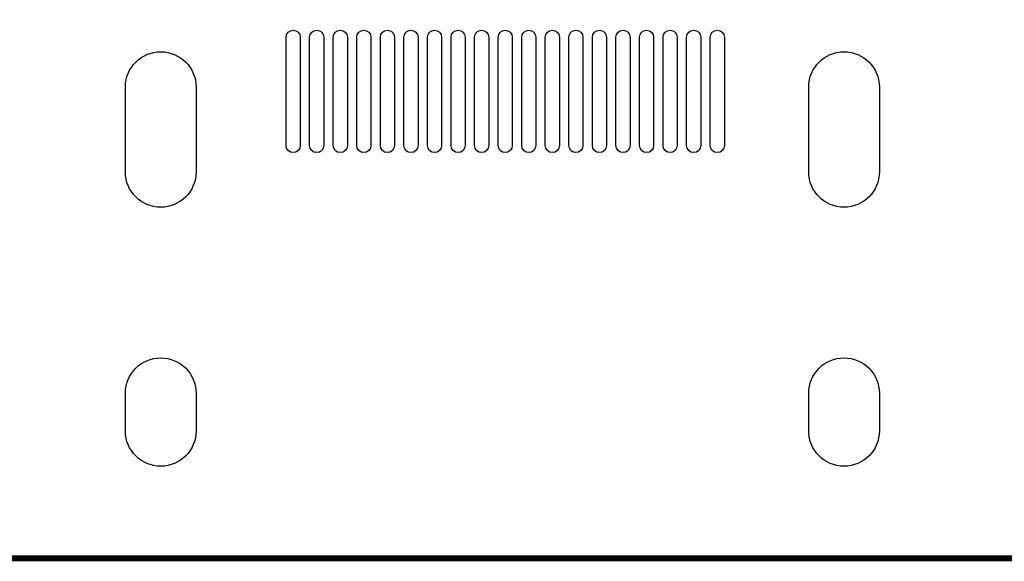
# Model space of a CAD drawing. Extents: x -181 to 108, y -18 to 160.
# Tile 4 of 17: x 13 to 34, y 0 to 11. Entities that reach past the tile are written whole.
import ezdxf

# ---------------------------------------------------------------- set-up
doc = ezdxf.new("R2010")
doc.units = 0
doc.layers.add('BOARD_GEOMETRY_OUTLINE', color=3, linetype='CONTINUOUS')
doc.layers.add('PIN_TOP', color=5, linetype='CONTINUOUS')

msp = doc.modelspace()

# ---------------------------------------------------------------- linework, layer by layer
at = {"layer": 'BOARD_GEOMETRY_OUTLINE'}
msp.add_lwpolyline([(100.000054, 78.399894, 0.414205), (99.400106, 78.999842), (0.599948, 78.999842, 0.4142), (0, 78.399894), (0, 0.599948, 0.414172), (0.599948, 0), (99.400106, 0, 0.414176), (100.000054, 0.599948)], format="xyb", close=True, dxfattribs=at)
at = {"layer": 'BOARD_GEOMETRY_OUTLINE', "const_width": 0.130048}
msp.add_lwpolyline([(0.599948, 0), (99.400106, 0)], dxfattribs=at)
at = {"layer": 'PIN_TOP'}
for points in [[(19.410045, 11.063859), (19.410045, 8.763889, -1), (19.110071, 8.763889), (19.110071, 11.063859, -1)], [(19.909917, 11.063859), (19.909917, 8.763889, -1), (19.609943, 8.763889), (19.609943, 11.063859, -1)], [(20.410043, 11.063859), (20.410043, 8.763889, -1), (20.110069, 8.763889), (20.110069, 11.063859, -1)], [(20.909915, 11.063859), (20.909915, 8.763889, -1), (20.609941, 8.763889), (20.609941, 11.063859, -1)], [(21.410041, 11.063859), (21.410041, 8.763889, -1), (21.110067, 8.763889), (21.110067, 11.063859, -1)], [(21.909913, 11.063859), (21.909913, 8.763889, -1), (21.609939, 8.763889), (21.609939, 11.063859, -1)], [(22.410039, 11.063859), (22.410039, 8.763889, -1), (22.110065, 8.763889), (22.110065, 11.063859, -1)], [(22.909911, 11.063859), (22.909911, 8.763889, -1), (22.609937, 8.763889), (22.609937, 11.063859, -1)], [(23.410037, 11.063859), (23.410037, 8.763889, -1), (23.110063, 8.763889), (23.110063, 11.063859, -1)], [(23.909909, 11.063859), (23.909909, 8.763889, -1), (23.609935, 8.763889), (23.609935, 11.063859, -1)], [(24.410035, 11.063859), (24.410035, 8.763889, -1), (24.110061, 8.763889), (24.110061, 11.063859, -1)], [(24.909907, 11.063859), (24.909907, 8.763889, -1), (24.609933, 8.763889), (24.609933, 11.063859, -1)], [(25.410033, 11.063859), (25.410033, 8.763889, -1), (25.110059, 8.763889), (25.110059, 11.063859, -1)], [(25.909905, 11.063859), (25.909905, 8.763889, -1), (25.609931, 8.763889), (25.609931, 11.063859, -1)], [(26.410031, 11.063859), (26.410031, 8.763889, -1), (26.110057, 8.763889), (26.110057, 11.063859, -1)], [(26.909903, 11.063859), (26.909903, 8.763889, -1), (26.609929, 8.763889), (26.609929, 11.063859, -1)], [(27.410029, 11.063859), (27.410029, 8.763889, -1), (27.110055, 8.763889), (27.110055, 11.063859, -1)], [(27.909901, 11.063859), (27.909901, 8.763889, -1), (27.609927, 8.763889), (27.609927, 11.063859, -1)], [(28.410027, 11.063859), (28.410027, 8.763889, -1), (28.110053, 8.763889), (28.110053, 11.063859, -1)], [(17.200118, 10.00379), (17.200118, 8.203946, -1), (15.699994, 8.203946), (15.699994, 10.00379, -1)], [(31.699962, 10.00379), (31.699962, 8.203946, -1), (30.199838, 8.203946), (30.199838, 10.00379, -1)], [(17.200118, 3.503803), (17.200118, 2.703957, -1), (15.699994, 2.703957), (15.699994, 3.503803, -1)], [(31.699962, 3.503803), (31.699962, 2.703957, -1), (30.199838, 2.703957), (30.199838, 3.503803, -1)]]:
    msp.add_lwpolyline(points, format="xyb", close=True, dxfattribs=at)

doc.saveas('drawing.dxf')
